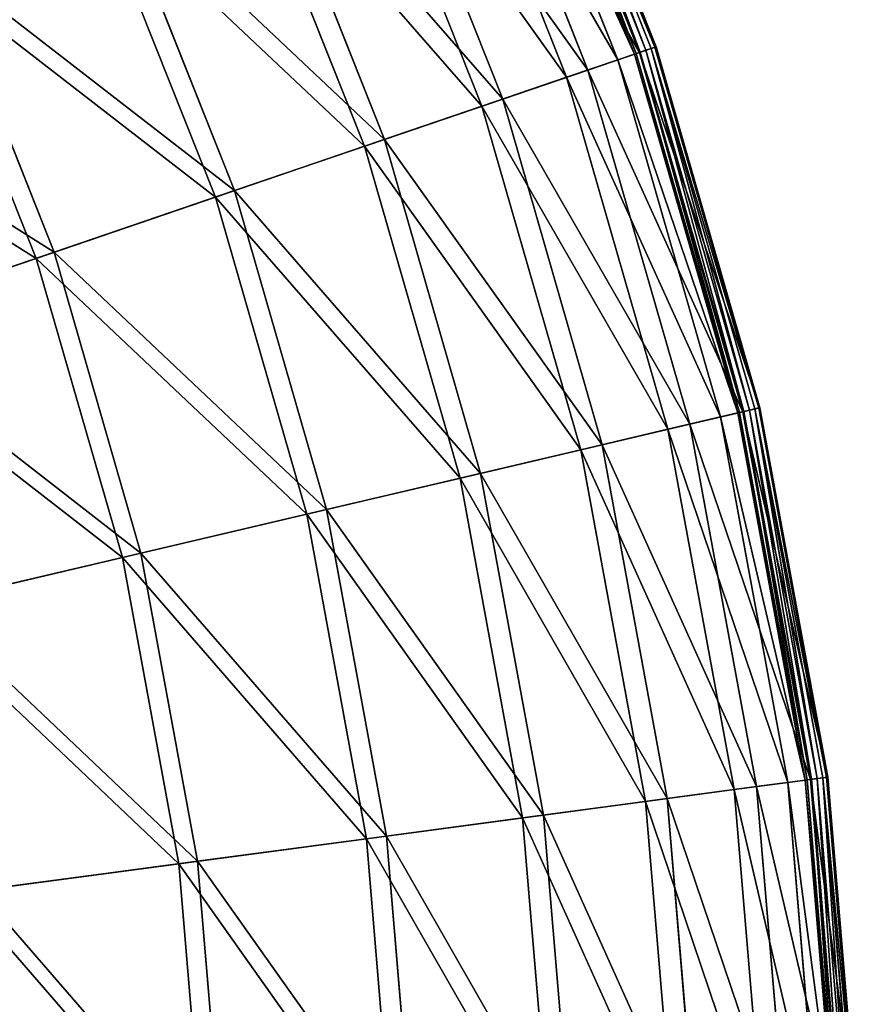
# Model space of a CAD drawing. Extents: x 0 to 335, y 0 to 335.
# Tile 99 of 101: x 298 to 335, y 180 to 223. Entities that reach past the tile are written whole.
import ezdxf

# ---------------------------------------------------------------- set-up
doc = ezdxf.new("R2010")
doc.units = 0
doc.layers.get('0').update_dxf_attribs({"color": 13, "linetype": 'CONTINUOUS'})

# ---------------------------------------------------------------- blocks, each defined once
blk = doc.blocks.new('GROUP_6')
for p, q in [((319.384, 236.608, -0.025), (325.436, 221.378, -0.025)), ((325.669, 221.458, 0.055), (319.608, 236.711, 0.055)), ((325.834, 221.514, 0.246), (319.767, 236.783, 0.246)), ((319.816, 236.806, 0.499), (325.885, 221.532, 0.499)), ((324.939, 221.209, 0.45), (318.906, 236.391, 0.45)), ((318.978, 236.424, 0.204), (325.014, 221.234, 0.204)), ((319.115, 236.486, 16.173), (325.156, 221.283, 16.173)), ((319.153, 236.504, 0.03), (325.196, 221.296, 0.03)), ((324.212, 220.96, 16.074), (318.207, 236.073, 16.074)), ((316.95, 235.5, 32.19), (322.905, 220.514, 32.19)), ((321.974, 220.196, 31.994), (316.055, 235.093, 31.994)), ((313.365, 233.868, 47.897), (319.177, 219.241, 47.897)), ((318.269, 218.931, 47.606), (312.492, 233.47, 47.606)), ((308.394, 231.604, 63.143), (314.009, 217.475, 63.143)), ((313.133, 217.176, 62.759), (307.552, 231.221, 62.759)), ((306.613, 214.949, 77.308), (301.282, 228.366, 77.308)), ((302.086, 228.732, 77.78), (307.449, 215.235, 77.78)), ((298.774, 212.272, 91.112), (293.743, 224.933, 91.112)), ((294.501, 225.278, 91.669), (299.562, 212.541, 91.669)), ((325.156, 221.283, 16.173), (325.885, 221.532, 0.499)), ((325.834, 221.514, 0.246), (325.669, 221.458, 0.055)), ((325.885, 221.532, 0.499), (325.834, 221.514, 0.246)), ((330.375, 205.724, 0.246), (325.834, 221.514, 0.246)), ((325.885, 221.532, 0.499), (330.428, 205.737, 0.499)), ((322.905, 220.514, 32.19), (325.156, 221.283, 16.173)), ((324.939, 221.209, 0.45), (324.212, 220.96, 16.074)), ((324.939, 221.209, 0.45), (325.014, 221.234, 0.204)), ((329.455, 205.508, 0.45), (324.939, 221.209, 0.45)), ((325.014, 221.234, 0.204), (325.196, 221.296, 0.03)), ((325.014, 221.234, 0.204), (329.532, 205.526, 0.204)), ((325.156, 221.283, 16.173), (329.678, 205.56, 16.173)), ((325.196, 221.296, 0.03), (325.436, 221.378, -0.025)), ((325.196, 221.296, 0.03), (329.719, 205.57, 0.03)), ((325.669, 221.458, 0.055), (325.436, 221.378, -0.025)), ((325.436, 221.378, -0.025), (329.965, 205.628, -0.025)), ((330.206, 205.685, 0.055), (325.669, 221.458, 0.055)), ((324.212, 220.96, 16.074), (321.974, 220.196, 31.994)), ((328.707, 205.332, 16.074), (324.212, 220.96, 16.074)), ((321.974, 220.196, 31.994), (318.269, 218.931, 47.606)), ((319.177, 219.241, 47.897), (322.905, 220.514, 32.19)), ((326.405, 204.791, 31.994), (321.974, 220.196, 31.994)), ((322.905, 220.514, 32.19), (327.362, 205.016, 32.19)), ((318.269, 218.931, 47.606), (313.133, 217.176, 62.759)), ((314.009, 217.475, 63.143), (319.177, 219.241, 47.897)), ((322.594, 203.895, 47.606), (318.269, 218.931, 47.606)), ((319.177, 219.241, 47.897), (323.528, 204.114, 47.897)), ((313.133, 217.176, 62.759), (306.613, 214.949, 77.308)), ((307.449, 215.235, 77.78), (314.009, 217.475, 63.143)), ((317.31, 202.652, 62.759), (313.133, 217.176, 62.759)), ((314.009, 217.475, 63.143), (318.211, 202.864, 63.143)), ((299.562, 212.541, 91.669), (307.449, 215.235, 77.78)), ((307.449, 215.235, 77.78), (311.464, 201.277, 77.78)), ((306.613, 214.949, 77.308), (298.774, 212.272, 91.112)), ((310.603, 201.075, 77.308), (306.613, 214.949, 77.308)), ((290.423, 209.419, 104.675), (299.562, 212.541, 91.669)), ((299.562, 212.541, 91.669), (303.35, 199.369, 91.669)), ((298.774, 212.272, 91.112), (289.69, 209.169, 104.039)), ((302.539, 199.179, 91.112), (298.774, 212.272, 91.112)), ((327.362, 205.016, 32.19), (329.678, 205.56, 16.173)), ((329.532, 205.526, 0.204), (329.719, 205.57, 0.03)), ((329.678, 205.56, 16.173), (330.428, 205.737, 0.499)), ((329.678, 205.56, 16.173), (332.637, 189.471, 16.173)), ((329.719, 205.57, 0.03), (329.965, 205.628, -0.025)), ((329.719, 205.57, 0.03), (332.679, 189.476, 0.03)), ((330.206, 205.685, 0.055), (329.965, 205.628, -0.025)), ((329.965, 205.628, -0.025), (332.93, 189.51, -0.025)), ((330.375, 205.724, 0.246), (330.206, 205.685, 0.055)), ((333.174, 189.542, 0.055), (330.206, 205.685, 0.055)), ((330.428, 205.737, 0.499), (330.375, 205.724, 0.246)), ((333.347, 189.565, 0.246), (330.375, 205.724, 0.246)), ((330.428, 205.737, 0.499), (333.401, 189.573, 0.499)), ((328.707, 205.332, 16.074), (326.405, 204.791, 31.994)), ((329.455, 205.508, 0.45), (328.707, 205.332, 16.074)), ((331.648, 189.339, 16.074), (328.707, 205.332, 16.074)), ((329.455, 205.508, 0.45), (329.532, 205.526, 0.204)), ((332.41, 189.44, 0.45), (329.455, 205.508, 0.45)), ((329.532, 205.526, 0.204), (332.488, 189.451, 0.204)), ((326.405, 204.791, 31.994), (322.594, 203.895, 47.606)), ((323.528, 204.114, 47.897), (327.362, 205.016, 32.19)), ((329.304, 189.026, 31.994), (326.405, 204.791, 31.994)), ((327.362, 205.016, 32.19), (330.279, 189.156, 32.19)), ((322.594, 203.895, 47.606), (317.31, 202.652, 62.759)), ((318.211, 202.864, 63.143), (323.528, 204.114, 47.897)), ((325.424, 188.507, 47.606), (322.594, 203.895, 47.606)), ((323.528, 204.114, 47.897), (326.374, 188.634, 47.897)), ((317.31, 202.652, 62.759), (310.603, 201.075, 77.308)), ((311.464, 201.277, 77.78), (318.211, 202.864, 63.143)), ((320.043, 187.788, 62.759), (317.31, 202.652, 62.759)), ((318.211, 202.864, 63.143), (320.961, 187.911, 63.143)), ((303.35, 199.369, 91.669), (311.464, 201.277, 77.78)), ((311.464, 201.277, 77.78), (314.09, 186.993, 77.78)), ((310.603, 201.075, 77.308), (302.539, 199.179, 91.112)), ((313.215, 186.876, 77.308), (310.603, 201.075, 77.308)), ((302.539, 199.179, 91.112), (293.196, 196.981, 104.039)), ((293.949, 197.159, 104.675), (303.35, 199.369, 91.669)), ((305.004, 185.78, 91.112), (302.539, 199.179, 91.112)), ((303.35, 199.369, 91.669), (305.829, 185.89, 91.669)), ((326.374, 188.634, 47.897), (330.279, 189.156, 32.19)), ((331.648, 189.339, 16.074), (329.304, 189.026, 31.994)), ((330.279, 189.156, 32.19), (332.637, 189.471, 16.173)), ((330.279, 189.156, 32.19), (331.627, 173.086, 32.19)), ((332.41, 189.44, 0.45), (331.648, 189.339, 16.074)), ((333.007, 173.134, 16.074), (331.648, 189.339, 16.074)), ((332.41, 189.44, 0.45), (332.488, 189.451, 0.204)), ((333.775, 173.16, 0.45), (332.41, 189.44, 0.45)), ((332.488, 189.451, 0.204), (332.679, 189.476, 0.03)), ((332.488, 189.451, 0.204), (333.855, 173.163, 0.204)), ((332.637, 189.471, 16.173), (333.401, 189.573, 0.499)), ((332.637, 189.471, 16.173), (334.004, 173.168, 16.173)), ((332.679, 189.476, 0.03), (332.93, 189.51, -0.025)), ((332.679, 189.476, 0.03), (334.047, 173.17, 0.03)), ((333.174, 189.542, 0.055), (332.93, 189.51, -0.025)), ((332.93, 189.51, -0.025), (334.3, 173.179, -0.025)), ((333.347, 189.565, 0.246), (333.174, 189.542, 0.055)), ((334.546, 173.187, 0.055), (333.174, 189.542, 0.055)), ((333.401, 189.573, 0.499), (333.347, 189.565, 0.246)), ((334.72, 173.193, 0.246), (333.347, 189.565, 0.246)), ((333.401, 189.573, 0.499), (334.775, 173.195, 0.499)), ((329.304, 189.026, 31.994), (325.424, 188.507, 47.606)), ((330.645, 173.052, 31.994), (329.304, 189.026, 31.994)), ((325.424, 188.507, 47.606), (320.043, 187.788, 62.759)), ((320.961, 187.911, 63.143), (326.374, 188.634, 47.897)), ((326.732, 172.916, 47.606), (325.424, 188.507, 47.606)), ((326.374, 188.634, 47.897), (327.69, 172.95, 47.897)), ((314.09, 186.993, 77.78), (320.961, 187.911, 63.143)), ((320.961, 187.911, 63.143), (322.232, 172.761, 63.143)), ((320.043, 187.788, 62.759), (313.215, 186.876, 77.308)), ((321.307, 172.729, 62.759), (320.043, 187.788, 62.759)), ((313.215, 186.876, 77.308), (305.004, 185.78, 91.112)), ((305.829, 185.89, 91.669), (314.09, 186.993, 77.78)), ((314.421, 172.49, 77.308), (313.215, 186.876, 77.308)), ((314.09, 186.993, 77.78), (315.305, 172.521, 77.78)), ((305.004, 185.78, 91.112), (295.489, 184.509, 104.039)), ((296.257, 184.611, 104.675), (305.829, 185.89, 91.669)), ((306.143, 172.204, 91.112), (305.004, 185.78, 91.112)), ((305.829, 185.89, 91.669), (306.975, 172.232, 91.669))]:
    blk.add_line(p, q)
mesh = blk.add_polyface()
corners = [(325.885, 221.532, 0.499), (319.115, 236.486, 16.173), (325.156, 221.283, 16.173), (319.816, 236.806, 0.499)]
mesh.append_faces([[corners[k] for k in face] for face in [(0, 1, 2), (1, 0, 3)]], dxfattribs={"vtx0": -1})
mesh = blk.add_polyface()
corners = [(319.384, 236.608, -0.025), (325.196, 221.296, 0.03), (319.153, 236.504, 0.03), (325.436, 221.378, -0.025)]
mesh.append_faces([[corners[k] for k in face] for face in [(0, 1, 2), (1, 0, 3)]], dxfattribs={"vtx0": -1})
mesh = blk.add_polyface()
corners = [(319.608, 236.711, 0.055), (325.436, 221.378, -0.025), (319.384, 236.608, -0.025), (325.669, 221.458, 0.055)]
mesh.append_faces([[corners[k] for k in face] for face in [(0, 1, 2), (1, 0, 3)]], dxfattribs={"vtx0": -1})
mesh = blk.add_polyface()
corners = [(319.608, 236.711, 0.055), (325.834, 221.514, 0.246), (325.669, 221.458, 0.055), (319.767, 236.783, 0.246)]
mesh.append_faces([[corners[k] for k in face] for face in [(0, 1, 2), (1, 0, 3)]], dxfattribs={"vtx0": -1})
mesh = blk.add_polyface()
corners = [(319.767, 236.783, 0.246), (325.885, 221.532, 0.499), (325.834, 221.514, 0.246), (319.816, 236.806, 0.499)]
mesh.append_faces([[corners[k] for k in face] for face in [(0, 1, 2), (1, 0, 3)]], dxfattribs={"vtx0": -1})
mesh = blk.add_polyface()
corners = [(325.156, 221.283, 16.173), (316.95, 235.5, 32.19), (322.905, 220.514, 32.19), (319.115, 236.486, 16.173)]
mesh.append_faces([[corners[k] for k in face] for face in [(0, 1, 2), (1, 0, 3)]], dxfattribs={"vtx0": -1})
mesh = blk.add_polyface()
corners = [(318.207, 236.073, 16.074), (324.939, 221.209, 0.45), (324.212, 220.96, 16.074), (318.906, 236.391, 0.45)]
mesh.append_faces([[corners[k] for k in face] for face in [(0, 1, 2), (1, 0, 3)]], dxfattribs={"vtx0": -1})
mesh = blk.add_polyface()
corners = [(318.906, 236.391, 0.45), (325.014, 221.234, 0.204), (324.939, 221.209, 0.45), (318.978, 236.424, 0.204)]
mesh.append_faces([[corners[k] for k in face] for face in [(0, 1, 2), (1, 0, 3)]], dxfattribs={"vtx0": -1})
mesh = blk.add_polyface()
corners = [(319.153, 236.504, 0.03), (325.014, 221.234, 0.204), (318.978, 236.424, 0.204), (325.196, 221.296, 0.03)]
mesh.append_faces([[corners[k] for k in face] for face in [(0, 1, 2), (1, 0, 3)]], dxfattribs={"vtx0": -1})
mesh = blk.add_polyface()
corners = [(316.055, 235.093, 31.994), (324.212, 220.96, 16.074), (321.974, 220.196, 31.994), (318.207, 236.073, 16.074)]
mesh.append_faces([[corners[k] for k in face] for face in [(0, 1, 2), (1, 0, 3)]], dxfattribs={"vtx0": -1})
mesh = blk.add_polyface()
corners = [(322.905, 220.514, 32.19), (313.365, 233.868, 47.897), (319.177, 219.241, 47.897), (316.95, 235.5, 32.19)]
mesh.append_faces([[corners[k] for k in face] for face in [(0, 1, 2), (1, 0, 3)]], dxfattribs={"vtx0": -1})
mesh = blk.add_polyface()
corners = [(312.492, 233.47, 47.606), (321.974, 220.196, 31.994), (318.269, 218.931, 47.606), (316.055, 235.093, 31.994)]
mesh.append_faces([[corners[k] for k in face] for face in [(0, 1, 2), (1, 0, 3)]], dxfattribs={"vtx0": -1})
mesh = blk.add_polyface()
corners = [(319.177, 219.241, 47.897), (308.394, 231.604, 63.143), (314.009, 217.475, 63.143), (313.365, 233.868, 47.897)]
mesh.append_faces([[corners[k] for k in face] for face in [(0, 1, 2), (1, 0, 3)]], dxfattribs={"vtx0": -1})
mesh = blk.add_polyface()
corners = [(307.552, 231.221, 62.759), (318.269, 218.931, 47.606), (313.133, 217.176, 62.759), (312.492, 233.47, 47.606)]
mesh.append_faces([[corners[k] for k in face] for face in [(0, 1, 2), (1, 0, 3)]], dxfattribs={"vtx0": -1})
mesh = blk.add_polyface()
corners = [(314.009, 217.475, 63.143), (302.086, 228.732, 77.78), (307.449, 215.235, 77.78), (308.394, 231.604, 63.143)]
mesh.append_faces([[corners[k] for k in face] for face in [(0, 1, 2), (1, 0, 3)]], dxfattribs={"vtx0": -1})
mesh = blk.add_polyface()
corners = [(301.282, 228.366, 77.308), (313.133, 217.176, 62.759), (306.613, 214.949, 77.308), (307.552, 231.221, 62.759)]
mesh.append_faces([[corners[k] for k in face] for face in [(0, 1, 2), (1, 0, 3)]], dxfattribs={"vtx0": -1})
mesh = blk.add_polyface()
corners = [(293.743, 224.933, 91.112), (306.613, 214.949, 77.308), (298.774, 212.272, 91.112), (301.282, 228.366, 77.308)]
mesh.append_faces([[corners[k] for k in face] for face in [(0, 1, 2), (1, 0, 3)]], dxfattribs={"vtx0": -1})
mesh = blk.add_polyface()
corners = [(307.449, 215.235, 77.78), (294.501, 225.278, 91.669), (299.562, 212.541, 91.669), (302.086, 228.732, 77.78)]
mesh.append_faces([[corners[k] for k in face] for face in [(0, 1, 2), (1, 0, 3)]], dxfattribs={"vtx0": -1})
mesh = blk.add_polyface()
corners = [(285.007, 220.955, 104.039), (298.774, 212.272, 91.112), (289.69, 209.169, 104.039), (293.743, 224.933, 91.112)]
mesh.append_faces([[corners[k] for k in face] for face in [(0, 1, 2), (1, 0, 3)]], dxfattribs={"vtx0": -1})
mesh = blk.add_polyface()
corners = [(299.562, 212.541, 91.669), (285.712, 221.275, 104.675), (290.423, 209.419, 104.675), (294.501, 225.278, 91.669)]
mesh.append_faces([[corners[k] for k in face] for face in [(0, 1, 2), (1, 0, 3)]], dxfattribs={"vtx0": -1})
mesh = blk.add_polyface()
corners = [(330.428, 205.737, 0.499), (325.156, 221.283, 16.173), (329.678, 205.56, 16.173), (325.885, 221.532, 0.499)]
mesh.append_faces([[corners[k] for k in face] for face in [(0, 1, 2), (1, 0, 3)]], dxfattribs={"vtx0": -1})
mesh = blk.add_polyface()
corners = [(325.669, 221.458, 0.055), (330.375, 205.724, 0.246), (330.206, 205.685, 0.055), (325.834, 221.514, 0.246)]
mesh.append_faces([[corners[k] for k in face] for face in [(0, 1, 2), (1, 0, 3)]], dxfattribs={"vtx0": -1})
mesh = blk.add_polyface()
corners = [(325.834, 221.514, 0.246), (330.428, 205.737, 0.499), (330.375, 205.724, 0.246), (325.885, 221.532, 0.499)]
mesh.append_faces([[corners[k] for k in face] for face in [(0, 1, 2), (1, 0, 3)]], dxfattribs={"vtx0": -1})
mesh = blk.add_polyface()
corners = [(329.678, 205.56, 16.173), (322.905, 220.514, 32.19), (327.362, 205.016, 32.19), (325.156, 221.283, 16.173)]
mesh.append_faces([[corners[k] for k in face] for face in [(0, 1, 2), (1, 0, 3)]], dxfattribs={"vtx0": -1})
mesh = blk.add_polyface()
corners = [(324.212, 220.96, 16.074), (329.455, 205.508, 0.45), (328.707, 205.332, 16.074), (324.939, 221.209, 0.45)]
mesh.append_faces([[corners[k] for k in face] for face in [(0, 1, 2), (1, 0, 3)]], dxfattribs={"vtx0": -1})
mesh = blk.add_polyface()
corners = [(324.939, 221.209, 0.45), (329.532, 205.526, 0.204), (329.455, 205.508, 0.45), (325.014, 221.234, 0.204)]
mesh.append_faces([[corners[k] for k in face] for face in [(0, 1, 2), (1, 0, 3)]], dxfattribs={"vtx0": -1})
mesh = blk.add_polyface()
corners = [(325.196, 221.296, 0.03), (329.532, 205.526, 0.204), (325.014, 221.234, 0.204), (329.719, 205.57, 0.03)]
mesh.append_faces([[corners[k] for k in face] for face in [(0, 1, 2), (1, 0, 3)]], dxfattribs={"vtx0": -1})
mesh = blk.add_polyface()
corners = [(325.436, 221.378, -0.025), (329.719, 205.57, 0.03), (325.196, 221.296, 0.03), (329.965, 205.628, -0.025)]
mesh.append_faces([[corners[k] for k in face] for face in [(0, 1, 2), (1, 0, 3)]], dxfattribs={"vtx0": -1})
mesh = blk.add_polyface()
corners = [(325.669, 221.458, 0.055), (329.965, 205.628, -0.025), (325.436, 221.378, -0.025), (330.206, 205.685, 0.055)]
mesh.append_faces([[corners[k] for k in face] for face in [(0, 1, 2), (1, 0, 3)]], dxfattribs={"vtx0": -1})
mesh = blk.add_polyface()
corners = [(321.974, 220.196, 31.994), (328.707, 205.332, 16.074), (326.405, 204.791, 31.994), (324.212, 220.96, 16.074)]
mesh.append_faces([[corners[k] for k in face] for face in [(0, 1, 2), (1, 0, 3)]], dxfattribs={"vtx0": -1})
mesh = blk.add_polyface()
corners = [(318.269, 218.931, 47.606), (326.405, 204.791, 31.994), (322.594, 203.895, 47.606), (321.974, 220.196, 31.994)]
mesh.append_faces([[corners[k] for k in face] for face in [(0, 1, 2), (1, 0, 3)]], dxfattribs={"vtx0": -1})
mesh = blk.add_polyface()
corners = [(327.362, 205.016, 32.19), (319.177, 219.241, 47.897), (323.528, 204.114, 47.897), (322.905, 220.514, 32.19)]
mesh.append_faces([[corners[k] for k in face] for face in [(0, 1, 2), (1, 0, 3)]], dxfattribs={"vtx0": -1})
mesh = blk.add_polyface()
corners = [(313.133, 217.176, 62.759), (322.594, 203.895, 47.606), (317.31, 202.652, 62.759), (318.269, 218.931, 47.606)]
mesh.append_faces([[corners[k] for k in face] for face in [(0, 1, 2), (1, 0, 3)]], dxfattribs={"vtx0": -1})
mesh = blk.add_polyface()
corners = [(323.528, 204.114, 47.897), (314.009, 217.475, 63.143), (318.211, 202.864, 63.143), (319.177, 219.241, 47.897)]
mesh.append_faces([[corners[k] for k in face] for face in [(0, 1, 2), (1, 0, 3)]], dxfattribs={"vtx0": -1})
mesh = blk.add_polyface()
corners = [(306.613, 214.949, 77.308), (317.31, 202.652, 62.759), (310.603, 201.075, 77.308), (313.133, 217.176, 62.759)]
mesh.append_faces([[corners[k] for k in face] for face in [(0, 1, 2), (1, 0, 3)]], dxfattribs={"vtx0": -1})
mesh = blk.add_polyface()
corners = [(318.211, 202.864, 63.143), (307.449, 215.235, 77.78), (311.464, 201.277, 77.78), (314.009, 217.475, 63.143)]
mesh.append_faces([[corners[k] for k in face] for face in [(0, 1, 2), (1, 0, 3)]], dxfattribs={"vtx0": -1})
mesh = blk.add_polyface()
corners = [(311.464, 201.277, 77.78), (299.562, 212.541, 91.669), (303.35, 199.369, 91.669), (307.449, 215.235, 77.78)]
mesh.append_faces([[corners[k] for k in face] for face in [(0, 1, 2), (1, 0, 3)]], dxfattribs={"vtx0": -1})
mesh = blk.add_polyface()
corners = [(298.774, 212.272, 91.112), (310.603, 201.075, 77.308), (302.539, 199.179, 91.112), (306.613, 214.949, 77.308)]
mesh.append_faces([[corners[k] for k in face] for face in [(0, 1, 2), (1, 0, 3)]], dxfattribs={"vtx0": -1})
mesh = blk.add_polyface()
corners = [(303.35, 199.369, 91.669), (290.423, 209.419, 104.675), (293.949, 197.159, 104.675), (299.562, 212.541, 91.669)]
mesh.append_faces([[corners[k] for k in face] for face in [(0, 1, 2), (1, 0, 3)]], dxfattribs={"vtx0": -1})
mesh = blk.add_polyface()
corners = [(289.69, 209.169, 104.039), (302.539, 199.179, 91.112), (293.196, 196.981, 104.039), (298.774, 212.272, 91.112)]
mesh.append_faces([[corners[k] for k in face] for face in [(0, 1, 2), (1, 0, 3)]], dxfattribs={"vtx0": -1})
mesh = blk.add_polyface()
corners = [(332.637, 189.471, 16.173), (327.362, 205.016, 32.19), (330.279, 189.156, 32.19), (329.678, 205.56, 16.173)]
mesh.append_faces([[corners[k] for k in face] for face in [(0, 1, 2), (1, 0, 3)]], dxfattribs={"vtx0": -1})
mesh = blk.add_polyface()
corners = [(329.719, 205.57, 0.03), (332.488, 189.451, 0.204), (329.532, 205.526, 0.204), (332.679, 189.476, 0.03)]
mesh.append_faces([[corners[k] for k in face] for face in [(0, 1, 2), (1, 0, 3)]], dxfattribs={"vtx0": -1})
mesh = blk.add_polyface()
corners = [(333.401, 189.573, 0.499), (329.678, 205.56, 16.173), (332.637, 189.471, 16.173), (330.428, 205.737, 0.499)]
mesh.append_faces([[corners[k] for k in face] for face in [(0, 1, 2), (1, 0, 3)]], dxfattribs={"vtx0": -1})
mesh = blk.add_polyface()
corners = [(329.965, 205.628, -0.025), (332.679, 189.476, 0.03), (329.719, 205.57, 0.03), (332.93, 189.51, -0.025)]
mesh.append_faces([[corners[k] for k in face] for face in [(0, 1, 2), (1, 0, 3)]], dxfattribs={"vtx0": -1})
mesh = blk.add_polyface()
corners = [(330.206, 205.685, 0.055), (332.93, 189.51, -0.025), (329.965, 205.628, -0.025), (333.174, 189.542, 0.055)]
mesh.append_faces([[corners[k] for k in face] for face in [(0, 1, 2), (1, 0, 3)]], dxfattribs={"vtx0": -1})
mesh = blk.add_polyface()
corners = [(330.206, 205.685, 0.055), (333.347, 189.565, 0.246), (333.174, 189.542, 0.055), (330.375, 205.724, 0.246)]
mesh.append_faces([[corners[k] for k in face] for face in [(0, 1, 2), (1, 0, 3)]], dxfattribs={"vtx0": -1})
mesh = blk.add_polyface()
corners = [(330.375, 205.724, 0.246), (333.401, 189.573, 0.499), (333.347, 189.565, 0.246), (330.428, 205.737, 0.499)]
mesh.append_faces([[corners[k] for k in face] for face in [(0, 1, 2), (1, 0, 3)]], dxfattribs={"vtx0": -1})
mesh = blk.add_polyface()
corners = [(326.405, 204.791, 31.994), (331.648, 189.339, 16.074), (329.304, 189.026, 31.994), (328.707, 205.332, 16.074)]
mesh.append_faces([[corners[k] for k in face] for face in [(0, 1, 2), (1, 0, 3)]], dxfattribs={"vtx0": -1})
mesh = blk.add_polyface()
corners = [(328.707, 205.332, 16.074), (332.41, 189.44, 0.45), (331.648, 189.339, 16.074), (329.455, 205.508, 0.45)]
mesh.append_faces([[corners[k] for k in face] for face in [(0, 1, 2), (1, 0, 3)]], dxfattribs={"vtx0": -1})
mesh = blk.add_polyface()
corners = [(329.455, 205.508, 0.45), (332.488, 189.451, 0.204), (332.41, 189.44, 0.45), (329.532, 205.526, 0.204)]
mesh.append_faces([[corners[k] for k in face] for face in [(0, 1, 2), (1, 0, 3)]], dxfattribs={"vtx0": -1})
mesh = blk.add_polyface()
corners = [(322.594, 203.895, 47.606), (329.304, 189.026, 31.994), (325.424, 188.507, 47.606), (326.405, 204.791, 31.994)]
mesh.append_faces([[corners[k] for k in face] for face in [(0, 1, 2), (1, 0, 3)]], dxfattribs={"vtx0": -1})
mesh = blk.add_polyface()
corners = [(330.279, 189.156, 32.19), (323.528, 204.114, 47.897), (326.374, 188.634, 47.897), (327.362, 205.016, 32.19)]
mesh.append_faces([[corners[k] for k in face] for face in [(0, 1, 2), (1, 0, 3)]], dxfattribs={"vtx0": -1})
mesh = blk.add_polyface()
corners = [(317.31, 202.652, 62.759), (325.424, 188.507, 47.606), (320.043, 187.788, 62.759), (322.594, 203.895, 47.606)]
mesh.append_faces([[corners[k] for k in face] for face in [(0, 1, 2), (1, 0, 3)]], dxfattribs={"vtx0": -1})
mesh = blk.add_polyface()
corners = [(326.374, 188.634, 47.897), (318.211, 202.864, 63.143), (320.961, 187.911, 63.143), (323.528, 204.114, 47.897)]
mesh.append_faces([[corners[k] for k in face] for face in [(0, 1, 2), (1, 0, 3)]], dxfattribs={"vtx0": -1})
mesh = blk.add_polyface()
corners = [(310.603, 201.075, 77.308), (320.043, 187.788, 62.759), (313.215, 186.876, 77.308), (317.31, 202.652, 62.759)]
mesh.append_faces([[corners[k] for k in face] for face in [(0, 1, 2), (1, 0, 3)]], dxfattribs={"vtx0": -1})
mesh = blk.add_polyface()
corners = [(320.961, 187.911, 63.143), (311.464, 201.277, 77.78), (314.09, 186.993, 77.78), (318.211, 202.864, 63.143)]
mesh.append_faces([[corners[k] for k in face] for face in [(0, 1, 2), (1, 0, 3)]], dxfattribs={"vtx0": -1})
mesh = blk.add_polyface()
corners = [(314.09, 186.993, 77.78), (303.35, 199.369, 91.669), (305.829, 185.89, 91.669), (311.464, 201.277, 77.78)]
mesh.append_faces([[corners[k] for k in face] for face in [(0, 1, 2), (1, 0, 3)]], dxfattribs={"vtx0": -1})
mesh = blk.add_polyface()
corners = [(302.539, 199.179, 91.112), (313.215, 186.876, 77.308), (305.004, 185.78, 91.112), (310.603, 201.075, 77.308)]
mesh.append_faces([[corners[k] for k in face] for face in [(0, 1, 2), (1, 0, 3)]], dxfattribs={"vtx0": -1})
mesh = blk.add_polyface()
corners = [(293.196, 196.981, 104.039), (305.004, 185.78, 91.112), (295.489, 184.509, 104.039), (302.539, 199.179, 91.112)]
mesh.append_faces([[corners[k] for k in face] for face in [(0, 1, 2), (1, 0, 3)]], dxfattribs={"vtx0": -1})
mesh = blk.add_polyface()
corners = [(305.829, 185.89, 91.669), (293.949, 197.159, 104.675), (296.257, 184.611, 104.675), (303.35, 199.369, 91.669)]
mesh.append_faces([[corners[k] for k in face] for face in [(0, 1, 2), (1, 0, 3)]], dxfattribs={"vtx0": -1})
mesh = blk.add_polyface()
corners = [(331.627, 173.086, 32.19), (326.374, 188.634, 47.897), (327.69, 172.95, 47.897), (330.279, 189.156, 32.19)]
mesh.append_faces([[corners[k] for k in face] for face in [(0, 1, 2), (1, 0, 3)]], dxfattribs={"vtx0": -1})
mesh = blk.add_polyface()
corners = [(329.304, 189.026, 31.994), (333.007, 173.134, 16.074), (330.645, 173.052, 31.994), (331.648, 189.339, 16.074)]
mesh.append_faces([[corners[k] for k in face] for face in [(0, 1, 2), (1, 0, 3)]], dxfattribs={"vtx0": -1})
mesh = blk.add_polyface()
corners = [(334.004, 173.168, 16.173), (330.279, 189.156, 32.19), (331.627, 173.086, 32.19), (332.637, 189.471, 16.173)]
mesh.append_faces([[corners[k] for k in face] for face in [(0, 1, 2), (1, 0, 3)]], dxfattribs={"vtx0": -1})
mesh = blk.add_polyface()
corners = [(331.648, 189.339, 16.074), (333.775, 173.16, 0.45), (333.007, 173.134, 16.074), (332.41, 189.44, 0.45)]
mesh.append_faces([[corners[k] for k in face] for face in [(0, 1, 2), (1, 0, 3)]], dxfattribs={"vtx0": -1})
mesh = blk.add_polyface()
corners = [(332.41, 189.44, 0.45), (333.855, 173.163, 0.204), (333.775, 173.16, 0.45), (332.488, 189.451, 0.204)]
mesh.append_faces([[corners[k] for k in face] for face in [(0, 1, 2), (1, 0, 3)]], dxfattribs={"vtx0": -1})
mesh = blk.add_polyface()
corners = [(332.679, 189.476, 0.03), (333.855, 173.163, 0.204), (332.488, 189.451, 0.204), (334.047, 173.17, 0.03)]
mesh.append_faces([[corners[k] for k in face] for face in [(0, 1, 2), (1, 0, 3)]], dxfattribs={"vtx0": -1})
mesh = blk.add_polyface()
corners = [(334.775, 173.195, 0.499), (332.637, 189.471, 16.173), (334.004, 173.168, 16.173), (333.401, 189.573, 0.499)]
mesh.append_faces([[corners[k] for k in face] for face in [(0, 1, 2), (1, 0, 3)]], dxfattribs={"vtx0": -1})
mesh = blk.add_polyface()
corners = [(332.93, 189.51, -0.025), (334.047, 173.17, 0.03), (332.679, 189.476, 0.03), (334.3, 173.179, -0.025)]
mesh.append_faces([[corners[k] for k in face] for face in [(0, 1, 2), (1, 0, 3)]], dxfattribs={"vtx0": -1})
mesh = blk.add_polyface()
corners = [(333.174, 189.542, 0.055), (334.3, 173.179, -0.025), (332.93, 189.51, -0.025), (334.546, 173.187, 0.055)]
mesh.append_faces([[corners[k] for k in face] for face in [(0, 1, 2), (1, 0, 3)]], dxfattribs={"vtx0": -1})
mesh = blk.add_polyface()
corners = [(333.174, 189.542, 0.055), (334.72, 173.193, 0.246), (334.546, 173.187, 0.055), (333.347, 189.565, 0.246)]
mesh.append_faces([[corners[k] for k in face] for face in [(0, 1, 2), (1, 0, 3)]], dxfattribs={"vtx0": -1})
mesh = blk.add_polyface()
corners = [(333.347, 189.565, 0.246), (334.775, 173.195, 0.499), (334.72, 173.193, 0.246), (333.401, 189.573, 0.499)]
mesh.append_faces([[corners[k] for k in face] for face in [(0, 1, 2), (1, 0, 3)]], dxfattribs={"vtx0": -1})
mesh = blk.add_polyface()
corners = [(325.424, 188.507, 47.606), (330.645, 173.052, 31.994), (326.732, 172.916, 47.606), (329.304, 189.026, 31.994)]
mesh.append_faces([[corners[k] for k in face] for face in [(0, 1, 2), (1, 0, 3)]], dxfattribs={"vtx0": -1})
mesh = blk.add_polyface()
corners = [(320.043, 187.788, 62.759), (326.732, 172.916, 47.606), (321.307, 172.729, 62.759), (325.424, 188.507, 47.606)]
mesh.append_faces([[corners[k] for k in face] for face in [(0, 1, 2), (1, 0, 3)]], dxfattribs={"vtx0": -1})
mesh = blk.add_polyface()
corners = [(327.69, 172.95, 47.897), (320.961, 187.911, 63.143), (322.232, 172.761, 63.143), (326.374, 188.634, 47.897)]
mesh.append_faces([[corners[k] for k in face] for face in [(0, 1, 2), (1, 0, 3)]], dxfattribs={"vtx0": -1})
mesh = blk.add_polyface()
corners = [(322.232, 172.761, 63.143), (314.09, 186.993, 77.78), (315.305, 172.521, 77.78), (320.961, 187.911, 63.143)]
mesh.append_faces([[corners[k] for k in face] for face in [(0, 1, 2), (1, 0, 3)]], dxfattribs={"vtx0": -1})
mesh = blk.add_polyface()
corners = [(313.215, 186.876, 77.308), (321.307, 172.729, 62.759), (314.421, 172.49, 77.308), (320.043, 187.788, 62.759)]
mesh.append_faces([[corners[k] for k in face] for face in [(0, 1, 2), (1, 0, 3)]], dxfattribs={"vtx0": -1})
mesh = blk.add_polyface()
corners = [(305.004, 185.78, 91.112), (314.421, 172.49, 77.308), (306.143, 172.204, 91.112), (313.215, 186.876, 77.308)]
mesh.append_faces([[corners[k] for k in face] for face in [(0, 1, 2), (1, 0, 3)]], dxfattribs={"vtx0": -1})
mesh = blk.add_polyface()
corners = [(315.305, 172.521, 77.78), (305.829, 185.89, 91.669), (306.975, 172.232, 91.669), (314.09, 186.993, 77.78)]
mesh.append_faces([[corners[k] for k in face] for face in [(0, 1, 2), (1, 0, 3)]], dxfattribs={"vtx0": -1})
mesh = blk.add_polyface()
corners = [(295.489, 184.509, 104.039), (306.143, 172.204, 91.112), (296.55, 171.871, 104.039), (305.004, 185.78, 91.112)]
mesh.append_faces([[corners[k] for k in face] for face in [(0, 1, 2), (1, 0, 3)]], dxfattribs={"vtx0": -1})
mesh = blk.add_polyface()
corners = [(306.975, 172.232, 91.669), (296.257, 184.611, 104.675), (297.323, 171.898, 104.675), (305.829, 185.89, 91.669)]
mesh.append_faces([[corners[k] for k in face] for face in [(0, 1, 2), (1, 0, 3)]], dxfattribs={"vtx0": -1})
blk = doc.blocks.new('GROUP_1')
blk.add_blockref('GROUP_6', (0, 0))

msp = doc.modelspace()

# ---------------------------------------------------------------- block references
msp.add_blockref('GROUP_1', (0, 0))

doc.saveas('drawing.dxf')
